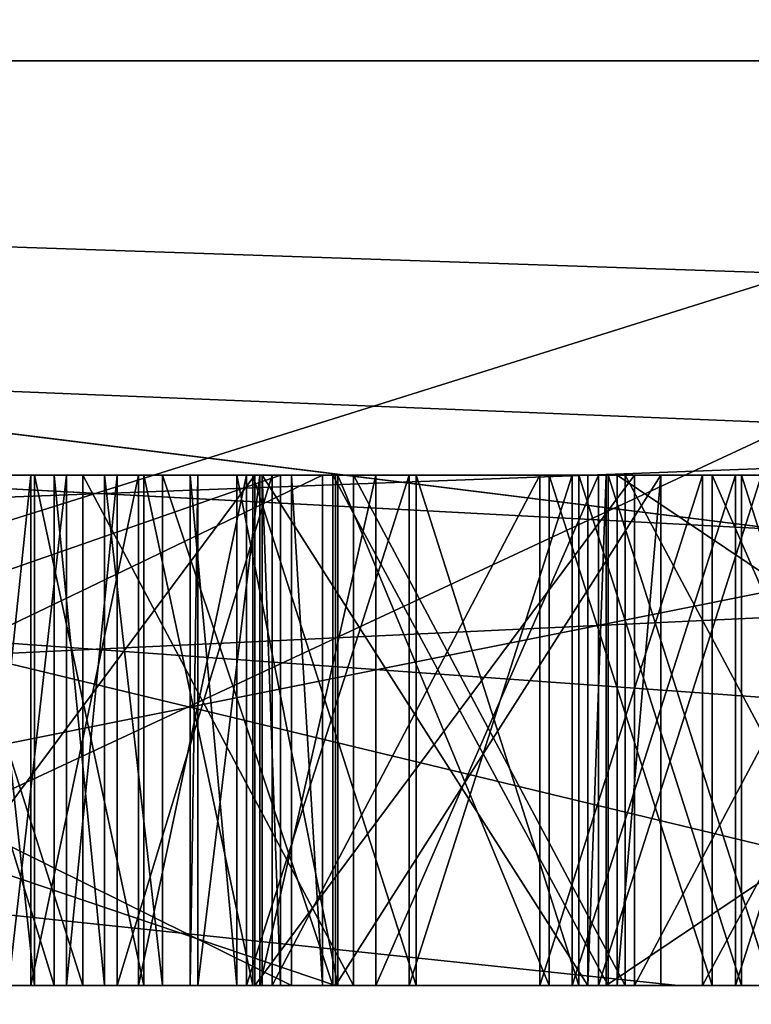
# Model space of a CAD drawing. Header units: millimetres. Extents: x -322 to 175, y 0 to 232.
# Tile 97 of 157: x 133.392 to 133.536, y 60.996 to 61.189. Entities that reach past the tile are written whole.
import ezdxf

# ---------------------------------------------------------------- set-up
doc = ezdxf.new("R2010")
doc.units = ezdxf.units.MM
doc.header["$LTSCALE"] = 65.185185
for name, color, linetype in [('288', 7, 'CONTINUOUS'), ('360', 7, 'CONTINUOUS'), ('361', 7, 'CONTINUOUS'), ('362', 7, 'CONTINUOUS'), ('363', 7, 'CONTINUOUS'), ('370', 7, 'CONTINUOUS'), ('372', 7, 'CONTINUOUS'), ('375', 7, 'CONTINUOUS'), ('376', 7, 'CONTINUOUS'), ('379', 7, 'CONTINUOUS'), ('384', 7, 'CONTINUOUS'), ('385', 7, 'CONTINUOUS'), ('386', 7, 'CONTINUOUS'), ('387', 7, 'CONTINUOUS'), ('388', 7, 'CONTINUOUS'), ('390', 7, 'CONTINUOUS'), ('391', 7, 'CONTINUOUS'), ('392', 7, 'CONTINUOUS'), ('393', 7, 'CONTINUOUS'), ('394', 7, 'CONTINUOUS'), ('396', 7, 'CONTINUOUS'), ('397', 7, 'CONTINUOUS'), ('398', 7, 'CONTINUOUS'), ('399', 7, 'CONTINUOUS'), ('426', 7, 'CONTINUOUS'), ('427', 7, 'CONTINUOUS'), ('428', 7, 'CONTINUOUS'), ('436', 7, 'CONTINUOUS'), ('437', 7, 'CONTINUOUS'), ('438', 7, 'CONTINUOUS'), ('439', 7, 'CONTINUOUS'), ('440', 7, 'CONTINUOUS'), ('441', 7, 'CONTINUOUS'), ('442', 7, 'CONTINUOUS'), ('448', 7, 'CONTINUOUS'), ('449', 7, 'CONTINUOUS'), ('450', 7, 'CONTINUOUS'), ('451', 7, 'CONTINUOUS'), ('452', 7, 'CONTINUOUS'), ('453', 7, 'CONTINUOUS'), ('454', 7, 'CONTINUOUS'), ('456', 7, 'CONTINUOUS'), ('457', 7, 'CONTINUOUS'), ('458', 7, 'CONTINUOUS'), ('459', 7, 'CONTINUOUS'), ('464', 7, 'CONTINUOUS'), ('466', 7, 'CONTINUOUS'), ('467', 7, 'CONTINUOUS'), ('468', 7, 'CONTINUOUS'), ('469', 7, 'CONTINUOUS'), ('470', 7, 'CONTINUOUS'), ('479', 7, 'CONTINUOUS'), ('480', 7, 'CONTINUOUS'), ('481', 7, 'CONTINUOUS'), ('482', 7, 'CONTINUOUS'), ('483', 7, 'CONTINUOUS'), ('484', 7, 'CONTINUOUS'), ('499', 7, 'CONTINUOUS'), ('502', 7, 'CONTINUOUS'), ('503', 7, 'CONTINUOUS'), ('504', 7, 'CONTINUOUS'), ('505', 7, 'CONTINUOUS'), ('506', 7, 'CONTINUOUS'), ('507', 7, 'CONTINUOUS'), ('508', 7, 'CONTINUOUS'), ('509', 7, 'CONTINUOUS'), ('510', 7, 'CONTINUOUS'), ('511', 7, 'CONTINUOUS'), ('669', 7, 'CONTINUOUS'), ('671', 7, 'CONTINUOUS'), ('672', 7, 'CONTINUOUS'), ('675', 7, 'CONTINUOUS'), ('677', 7, 'CONTINUOUS'), ('681', 7, 'CONTINUOUS')]:
    doc.layers.add(name, color=color, linetype=linetype)

msp = doc.modelspace()

# ---------------------------------------------------------------- linework, layer by layer
at = {"layer": '288', "color": 7, "linetype": 'CONTINUOUS', "true_color": 0xe0f2ff}
for points in [[(134.8308, 61, 11.0208), (131.25, 61), (134.26033, 61, 10.24035), (134.8308, 61, 11.0208)], [(134.26033, 61, 10.24035), (131.25, 61), (131.78518, 61, 4.56314), (134.26033, 61, 10.24035)], [(133.67032, 61, -11.34236), (132.17968, 61, -9.07945), (132.00764, 61, -8.46066), (133.67032, 61, -11.34236)], [(133.81952, 61, -11.75552), (132.17968, 61, -9.07945), (133.67032, 61, -11.34236), (133.81952, 61, -11.75552)], [(132.17968, 61, 9.07946), (133.81952, 61, 11.75552), (133.2142, 61, 10.65573), (132.17968, 61, 9.07946)], [(132.83287, 61, -7.60865), (133.29351, 61, -8.51213), (133.5213, 61, -9.00302), (132.83287, 61, -7.60865)], [(133.2142, 61, 10.65573), (133.81952, 61, 11.75552), (137.65151, 61, 15.58277), (133.2142, 61, 10.65573)], [(133.29351, 61, -8.51213), (134.8308, 61, -11.0208), (133.5213, 61, -9.00302), (133.29351, 61, -8.51213)], [(133.5213, 61, -9.00302), (134.8308, 61, -11.0208), (134.32269, 61, -10.33557), (133.5213, 61, -9.00302)]]:
    msp.add_3dface(points, dxfattribs=at)
at = {"layer": '360', "color": 7, "linetype": 'CONTINUOUS', "true_color": 0xe0f2ff}
for points in [[(132.25, 60), (131.25, 61), (134.8308, 61, 11.0208), (132.25, 60)], [(132.25, 60), (134.8308, 61, 11.0208), (135.63984, 59.99999, 10.43304), (132.25, 60)]]:
    msp.add_3dface(points, dxfattribs=at)
at = {"layer": '361', "color": 7, "linetype": 'CONTINUOUS', "true_color": 0xe0f2ff}
for points in [[(132.25, 60), (135.63985, 59.99999, -10.43305), (131.25, 61), (132.25, 60)], [(131.25, 61), (135.63985, 59.99999, -10.43305), (131.4808, 61, -2.933), (131.25, 61)], [(135.63985, 59.99999, -10.43305), (132.16759, 61, -5.79378), (131.4808, 61, -2.933), (135.63985, 59.99999, -10.43305)], [(135.63985, 59.99999, -10.43305), (133.29351, 61, -8.51213), (132.16759, 61, -5.79378), (135.63985, 59.99999, -10.43305)], [(135.63985, 59.99999, -10.43305), (134.8308, 61, -11.0208), (133.29351, 61, -8.51213), (135.63985, 59.99999, -10.43305)]]:
    msp.add_3dface(points, dxfattribs=at)
at = {"layer": '362', "color": 7, "linetype": 'CONTINUOUS', "true_color": 0xe0f2ff}
for points in [[(130, 61), (129.5, 60.5), (133.41499, 60.50001, 12.04938), (130, 61)], [(130.24619, 61, 3.1285), (130, 61), (133.41499, 60.50001, 12.04938), (130.24619, 61, 3.1285)], [(130.97876, 61, 6.18004), (130.24619, 61, 3.1285), (133.41499, 60.50001, 12.04938), (130.97876, 61, 6.18004)], [(132.17968, 61, 9.07946), (130.97876, 61, 6.18004), (133.41499, 60.50001, 12.04938), (132.17968, 61, 9.07946)], [(133.81952, 61, 11.75552), (132.17968, 61, 9.07946), (133.41499, 60.50001, 12.04938), (133.81952, 61, 11.75552)], [(133.81952, 61, 11.75552), (133.41499, 60.50001, 12.04938), (143.66495, 60.50001, 19.49659), (133.81952, 61, 11.75552)]]:
    msp.add_3dface(points, dxfattribs=at)
at = {"layer": '363', "color": 7, "linetype": 'CONTINUOUS', "true_color": 0xe0f2ff}
for points in [[(132.17968, 61, -9.07945), (133.81952, 61, -11.75552), (129.5, 60.5), (132.17968, 61, -9.07945)], [(133.81952, 61, -11.75552), (133.41499, 60.50001, -12.04938), (129.5, 60.5), (133.81952, 61, -11.75552)], [(133.81952, 61, -11.75552), (135.85757, 61, -14.14184), (133.41499, 60.50001, -12.04938), (133.81952, 61, -11.75552)], [(135.85757, 61, -14.14184), (138.24409, 61, -16.18021), (133.41499, 60.50001, -12.04938), (135.85757, 61, -14.14184)], [(138.24409, 61, -16.18021), (140.92003, 61, -17.82005), (133.41499, 60.50001, -12.04938), (138.24409, 61, -16.18021)], [(140.92003, 61, -17.82005), (143.8194, 61, -19.02105), (133.41499, 60.50001, -12.04938), (140.92003, 61, -17.82005)], [(143.8194, 61, -19.02105), (143.66495, 60.50001, -19.49659), (133.41499, 60.50001, -12.04938), (143.8194, 61, -19.02105)]]:
    msp.add_3dface(points, dxfattribs=at)
at = {"layer": '370', "color": 7, "linetype": 'CONTINUOUS', "true_color": 0xe0f2ff}
for points in [[(131.80404, 61.18118, -3.75109), (136.9853, 61.18118, -13.25825), (133.36747, 66.11021, -5.40424), (131.80404, 61.18118, -3.75109)], [(139.64252, 61.18118, 15.42357), (132.80286, 61.18118, 7.03009), (139.72053, 66.11021, 14.14848), (139.64252, 61.18118, 15.42357)], [(139.72053, 66.11021, 14.14848), (132.80286, 61.18118, 7.03009), (133.36747, 66.11021, 5.40424), (139.72053, 66.11021, 14.14848)], [(133.36747, 66.11021, -5.40424), (136.9853, 61.18118, -13.25825), (139.72053, 66.11021, -14.14848), (133.36747, 66.11021, -5.40424)]]:
    msp.add_3dface(points, dxfattribs=at)
at = {"layer": '372', "color": 7, "linetype": 'CONTINUOUS', "true_color": 0xe0f2ff}
for points in [[(133.15293, 61, 0.32013), (133.65287, 61, 0.31248), (133.52614, 61, 0.40038), (133.15293, 61, 0.32013)], [(133.49424, 61, 0.40152), (133.15293, 61, 0.32013), (133.52614, 61, 0.40038), (133.49424, 61, 0.40152)], [(133.15293, 61, 0.32013), (133.49424, 61, 0.40152), (133.31388, 61, 0.41838), (133.15293, 61, 0.32013)], [(133.44345, 61, -0.4656), (133.43987, 61, -0.3615), (133.15639, 61, -0.47548), (133.44345, 61, -0.4656)], [(133.15639, 61, -0.47548), (133.43987, 61, -0.3615), (133.36394, 61, -0.27229), (133.15639, 61, -0.47548)], [(133.15854, 61, -0.53795), (133.30822, 61, -2.64471), (133.4542, 61, -0.77792), (133.15854, 61, -0.53795)], [(133.23707, 61, 0.25633), (133.31057, 61, 0.1927), (133.65191, 61, 0.24999), (133.23707, 61, 0.25633)], [(133.37293, 61, 0.05067), (133.40469, 61, 0.08208), (133.26639, 61, 0.08138), (133.37293, 61, 0.05067)], [(133.26639, 61, 0.08138), (133.40469, 61, 0.08208), (133.45777, 61, 0.10319), (133.26639, 61, 0.08138)], [(133.26639, 61, 0.08138), (133.45777, 61, 0.10319), (133.31057, 61, 0.1927), (133.26639, 61, 0.08138)], [(133.50762, 61, 0.77628), (133.30822, 61, 2.64471), (133.29462, 61, 0.77346), (133.50762, 61, 0.77628)], [(133.32651, 61, 0.77232), (133.50762, 61, 0.77628), (133.29462, 61, 0.77346), (133.32651, 61, 0.77232)], [(133.30822, 61, -2.64471), (133.92771, 61, -5.22413), (134.50519, 61, -5.03652), (133.30822, 61, -2.64471)], [(133.30822, 61, -2.64471), (134.50519, 61, -5.03652), (133.65824, 61, -0.52075), (133.30822, 61, -2.64471)], [(133.4542, 61, -0.77792), (133.30822, 61, -2.64471), (133.51799, 61, -0.77572), (133.4542, 61, -0.77792)], [(133.51799, 61, -0.77572), (133.30822, 61, -2.64471), (133.65824, 61, -0.52075), (133.51799, 61, -0.77572)], [(133.92771, 61, 5.22413), (133.30822, 61, 2.64471), (134.50519, 61, 5.03652), (133.92771, 61, 5.22413)], [(134.50519, 61, 5.03652), (133.30822, 61, 2.64471), (133.50762, 61, 0.77628), (134.50519, 61, 5.03652)], [(133.45777, 61, 0.10319), (133.51096, 61, 0.10346), (133.31057, 61, 0.1927), (133.45777, 61, 0.10319)], [(133.31057, 61, 0.1927), (133.51096, 61, 0.10346), (133.65191, 61, 0.24999), (133.31057, 61, 0.1927)], [(133.49424, 61, 0.40152), (133.44183, 61, 0.42424), (133.31388, 61, 0.41838), (133.49424, 61, 0.40152)], [(133.31388, 61, 0.41838), (133.44183, 61, 0.42424), (133.35715, 61, 0.43768), (133.31388, 61, 0.41838)], [(133.45372, 61, 0.75736), (133.50762, 61, 0.77628), (133.32651, 61, 0.77232), (133.45372, 61, 0.75736)], [(133.3683, 61, 0.74999), (133.45372, 61, 0.75736), (133.32651, 61, 0.77232), (133.3683, 61, 0.74999)], [(133.44183, 61, 0.42424), (133.41142, 61, 0.46702), (133.35715, 61, 0.43768), (133.44183, 61, 0.42424)], [(133.35715, 61, 0.43768), (133.41142, 61, 0.46702), (133.39016, 61, 0.46778), (133.35715, 61, 0.43768)], [(133.43987, 61, -0.3615), (133.50366, 61, -0.3593), (133.36394, 61, -0.27229), (133.43987, 61, -0.3615)], [(133.36394, 61, -0.27229), (133.50366, 61, -0.3593), (133.4384, 61, -0.27191), (133.36394, 61, -0.27229)], [(133.39908, 61, 0.71762), (133.45372, 61, 0.75736), (133.3683, 61, 0.74999), (133.39908, 61, 0.71762)], [(133.41142, 61, 0.46702), (133.40153, 61, 0.48822), (133.39016, 61, 0.46778), (133.41142, 61, 0.46702)], [(133.42034, 61, 0.71686), (133.45372, 61, 0.75736), (133.39908, 61, 0.71762), (133.42034, 61, 0.71686)], [(133.40896, 61, 0.69642), (133.42034, 61, 0.71686), (133.39908, 61, 0.71762), (133.40896, 61, 0.69642)], [(133.4384, 61, -0.27191), (133.50366, 61, -0.3593), (133.51282, 61, -0.26112), (133.4384, 61, -0.27191)], [(133.50724, 61, -0.46341), (133.65609, 61, -0.45828), (133.50366, 61, -0.3593), (133.50724, 61, -0.46341)], [(133.50366, 61, -0.3593), (133.65609, 61, -0.45828), (133.6083, 61, -0.20855), (133.50366, 61, -0.3593)], [(133.51282, 61, -0.26112), (133.50366, 61, -0.3593), (133.5659, 61, -0.24001), (133.51282, 61, -0.26112)], [(133.5659, 61, -0.24001), (133.50366, 61, -0.3593), (133.6083, 61, -0.20855), (133.5659, 61, -0.24001)], [(133.53951, 61, 0.77514), (134.50519, 61, 5.03652), (133.50762, 61, 0.77628), (133.53951, 61, 0.77514)], [(133.50939, 61, -0.52587), (133.51799, 61, -0.77572), (133.65824, 61, -0.52075), (133.50939, 61, -0.52587)], [(133.51096, 61, 0.10346), (133.56426, 61, 0.0829), (133.65191, 61, 0.24999), (133.51096, 61, 0.10346)], [(133.52614, 61, 0.40038), (133.65287, 61, 0.31248), (133.58004, 61, 0.41931), (133.52614, 61, 0.40038)]]:
    msp.add_3dface(points, dxfattribs=at)
at = {"layer": '375', "color": 7, "linetype": 'CONTINUOUS', "true_color": 0xe0f2ff}
for points in [[(130.84874, 61, -5.342), (130.49055, 61.21787, -4.75919), (136.63561, 61.21787, -14.98872), (130.84874, 61, -5.342)], [(132.00764, 61, -8.46066), (130.84874, 61, -5.342), (136.63561, 61.21787, -14.98872), (132.00764, 61, -8.46066)], [(133.2142, 61, 10.65573), (137.65151, 61, 15.58277), (131.2348, 61.21787, 7.15094), (133.2142, 61, 10.65573)], [(137.65151, 61, 15.58277), (138.60556, 61.21787, 16.53588), (131.2348, 61.21787, 7.15094), (137.65151, 61, 15.58277)], [(133.67032, 61, -11.34236), (132.00764, 61, -8.46066), (136.63561, 61.21787, -14.98872), (133.67032, 61, -11.34236)]]:
    msp.add_3dface(points, dxfattribs=at)
at = {"layer": '376', "color": 7, "linetype": 'CONTINUOUS', "true_color": 0xe0f2ff}
for points in [[(134.26033, 61, 10.24035), (131.78518, 61, 4.56314), (132.80286, 61.18118, 7.03009), (134.26033, 61, 10.24035)], [(132.83287, 61, -7.60865), (133.5213, 61, -9.00302), (131.80404, 61.18118, -3.75109), (132.83287, 61, -7.60865)], [(133.5213, 61, -9.00302), (134.32269, 61, -10.33557), (131.80404, 61.18118, -3.75109), (133.5213, 61, -9.00302)], [(134.32269, 61, -10.33557), (135.23156, 61, -11.5972), (131.80404, 61.18118, -3.75109), (134.32269, 61, -10.33557)], [(135.23156, 61, -11.5972), (136.2418, 61, -12.77943), (131.80404, 61.18118, -3.75109), (135.23156, 61, -11.5972)], [(136.2418, 61, -12.77943), (136.9853, 61.18118, -13.25825), (131.80404, 61.18118, -3.75109), (136.2418, 61, -12.77943)], [(134.26033, 61, 10.24035), (132.80286, 61.18118, 7.03009), (139.64252, 61.18118, 15.42357), (134.26033, 61, 10.24035)]]:
    msp.add_3dface(points, dxfattribs=at)
at = {"layer": '379', "color": 7, "linetype": 'CONTINUOUS', "true_color": 0xe0f2ff}
for points in [[(133.73693, 61.2, -5.28419), (133.30822, 61, -2.64471), (133.1, 61, 0), (133.73693, 61.2, -5.28419)], [(133.73693, 61.2, -5.28419), (133.1, 61, 0), (133.30822, 61, 2.64471), (133.73693, 61.2, -5.28419)], [(133.73693, 61.2, 5.28419), (133.73693, 61.2, -5.28419), (133.30822, 61, 2.64471), (133.73693, 61.2, 5.28419)], [(133.73693, 61.2, 5.28419), (133.30822, 61, 2.64471), (133.92771, 61, 5.22413), (133.73693, 61.2, 5.28419)], [(133.73693, 61.2, -5.28419), (133.92771, 61, -5.22413), (133.30822, 61, -2.64471), (133.73693, 61.2, -5.28419)]]:
    msp.add_3dface(points, dxfattribs=at)
at = {"layer": '384', "color": 7, "linetype": 'CONTINUOUS', "true_color": 0xe0f2ff}
for points in [[(133.44345, 61.1, -0.4656), (133.15639, 61.1, -0.47548), (133.24359, 61.1, -0.53502), (133.44345, 61.1, -0.4656)], [(133.15854, 61.1, -0.53795), (133.4542, 61.1, -0.77792), (133.24359, 61.1, -0.53502), (133.15854, 61.1, -0.53795)], [(133.4456, 61.1, -0.52807), (133.44345, 61.1, -0.4656), (133.24359, 61.1, -0.53502), (133.4456, 61.1, -0.52807)], [(133.4542, 61.1, -0.77792), (133.45169, 61.1, -0.70504), (133.24359, 61.1, -0.53502), (133.4542, 61.1, -0.77792)], [(133.43987, 61.1, -0.3615), (133.44345, 61.1, -0.4656), (133.50366, 61.1, -0.3593), (133.43987, 61.1, -0.3615)], [(133.50366, 61.1, -0.3593), (133.44345, 61.1, -0.4656), (133.4456, 61.1, -0.52807), (133.50366, 61.1, -0.3593)], [(133.45169, 61.1, -0.70504), (133.50366, 61.1, -0.3593), (133.4456, 61.1, -0.52807), (133.45169, 61.1, -0.70504)], [(133.4542, 61.1, -0.77792), (133.50366, 61.1, -0.3593), (133.45169, 61.1, -0.70504), (133.4542, 61.1, -0.77792)], [(133.50724, 61.1, -0.46341), (133.50366, 61.1, -0.3593), (133.4542, 61.1, -0.77792), (133.50724, 61.1, -0.46341)], [(133.50939, 61.1, -0.52587), (133.50724, 61.1, -0.46341), (133.4542, 61.1, -0.77792), (133.50939, 61.1, -0.52587)], [(133.51799, 61.1, -0.77572), (133.50939, 61.1, -0.52587), (133.4542, 61.1, -0.77792), (133.51799, 61.1, -0.77572)], [(133.65609, 61.1, -0.45828), (133.50724, 61.1, -0.46341), (133.50939, 61.1, -0.52587), (133.65609, 61.1, -0.45828)], [(133.65824, 61.1, -0.52075), (133.65609, 61.1, -0.45828), (133.50939, 61.1, -0.52587), (133.65824, 61.1, -0.52075)]]:
    msp.add_3dface(points, dxfattribs=at)
at = {"layer": '385', "color": 7, "linetype": 'CONTINUOUS', "true_color": 0xe0f2ff}
for points in [[(133.15854, 61, -0.53795), (133.4542, 61, -0.77792), (133.15854, 61.1, -0.53795), (133.15854, 61, -0.53795)], [(133.15854, 61.1, -0.53795), (133.4542, 61, -0.77792), (133.4542, 61.1, -0.77792), (133.15854, 61.1, -0.53795)]]:
    msp.add_3dface(points, dxfattribs=at)
at = {"layer": '386', "color": 7, "linetype": 'CONTINUOUS', "true_color": 0xe0f2ff}
for points in [[(133.4542, 61, -0.77792), (133.51799, 61, -0.77572), (133.51799, 61.1, -0.77572), (133.4542, 61, -0.77792)], [(133.4542, 61, -0.77792), (133.51799, 61.1, -0.77572), (133.4542, 61.1, -0.77792), (133.4542, 61, -0.77792)]]:
    msp.add_3dface(points, dxfattribs=at)
at = {"layer": '387', "color": 7, "linetype": 'CONTINUOUS', "true_color": 0xe0f2ff}
for points in [[(133.51799, 61, -0.77572), (133.50939, 61, -0.52587), (133.51799, 61.1, -0.77572), (133.51799, 61, -0.77572)], [(133.50939, 61, -0.52587), (133.50939, 61.1, -0.52587), (133.51799, 61.1, -0.77572), (133.50939, 61, -0.52587)]]:
    msp.add_3dface(points, dxfattribs=at)
at = {"layer": '388', "color": 7, "linetype": 'CONTINUOUS', "true_color": 0xe0f2ff}
for points in [[(133.50939, 61, -0.52587), (133.65824, 61, -0.52075), (133.50939, 61.1, -0.52587), (133.50939, 61, -0.52587)], [(133.65824, 61, -0.52075), (133.65824, 61.1, -0.52075), (133.50939, 61.1, -0.52587), (133.65824, 61, -0.52075)]]:
    msp.add_3dface(points, dxfattribs=at)
at = {"layer": '390', "color": 7, "linetype": 'CONTINUOUS', "true_color": 0xe0f2ff}
for points in [[(133.65609, 61, -0.45828), (133.50724, 61, -0.46341), (133.65609, 61.1, -0.45828), (133.65609, 61, -0.45828)], [(133.50724, 61, -0.46341), (133.50724, 61.1, -0.46341), (133.65609, 61.1, -0.45828), (133.50724, 61, -0.46341)]]:
    msp.add_3dface(points, dxfattribs=at)
at = {"layer": '391', "color": 7, "linetype": 'CONTINUOUS', "true_color": 0xe0f2ff}
for points in [[(133.50724, 61, -0.46341), (133.50366, 61, -0.3593), (133.50724, 61.1, -0.46341), (133.50724, 61, -0.46341)], [(133.50366, 61, -0.3593), (133.50366, 61.1, -0.3593), (133.50724, 61.1, -0.46341), (133.50366, 61, -0.3593)]]:
    msp.add_3dface(points, dxfattribs=at)
at = {"layer": '392', "color": 7, "linetype": 'CONTINUOUS', "true_color": 0xe0f2ff}
for points in [[(133.50366, 61, -0.3593), (133.43987, 61, -0.3615), (133.43987, 61.1, -0.3615), (133.50366, 61, -0.3593)], [(133.50366, 61, -0.3593), (133.43987, 61.1, -0.3615), (133.50366, 61.1, -0.3593), (133.50366, 61, -0.3593)]]:
    msp.add_3dface(points, dxfattribs=at)
at = {"layer": '393', "color": 7, "linetype": 'CONTINUOUS', "true_color": 0xe0f2ff}
for points in [[(133.43987, 61, -0.3615), (133.44345, 61, -0.4656), (133.43987, 61.1, -0.3615), (133.43987, 61, -0.3615)], [(133.44345, 61, -0.4656), (133.44345, 61.1, -0.4656), (133.43987, 61.1, -0.3615), (133.44345, 61, -0.4656)]]:
    msp.add_3dface(points, dxfattribs=at)
at = {"layer": '394', "color": 7, "linetype": 'CONTINUOUS', "true_color": 0xe0f2ff}
for points in [[(133.44345, 61, -0.4656), (133.15639, 61, -0.47548), (133.44345, 61.1, -0.4656), (133.44345, 61, -0.4656)], [(133.15639, 61, -0.47548), (133.15639, 61.1, -0.47548), (133.44345, 61.1, -0.4656), (133.15639, 61, -0.47548)]]:
    msp.add_3dface(points, dxfattribs=at)
at = {"layer": '396', "color": 7, "linetype": 'CONTINUOUS', "true_color": 0xe0f2ff}
for points in [[(133.24359, 61.1, -0.53502), (133.45169, 61.1, -0.70504), (133.24359, 61, -0.53502), (133.24359, 61.1, -0.53502)], [(133.45169, 61.1, -0.70504), (133.45169, 61, -0.70504), (133.24359, 61, -0.53502), (133.45169, 61.1, -0.70504)]]:
    msp.add_3dface(points, dxfattribs=at)
at = {"layer": '397', "color": 7, "linetype": 'CONTINUOUS', "true_color": 0xe0f2ff}
for points in [[(133.4456, 61.1, -0.52807), (133.24359, 61.1, -0.53502), (133.4456, 61, -0.52807), (133.4456, 61.1, -0.52807)], [(133.24359, 61.1, -0.53502), (133.24359, 61, -0.53502), (133.4456, 61, -0.52807), (133.24359, 61.1, -0.53502)]]:
    msp.add_3dface(points, dxfattribs=at)
at = {"layer": '398', "color": 7, "linetype": 'CONTINUOUS', "true_color": 0xe0f2ff}
for points in [[(133.45169, 61.1, -0.70504), (133.4456, 61.1, -0.52807), (133.45169, 61, -0.70504), (133.45169, 61.1, -0.70504)], [(133.45169, 61, -0.70504), (133.4456, 61.1, -0.52807), (133.4456, 61, -0.52807), (133.45169, 61, -0.70504)]]:
    msp.add_3dface(points, dxfattribs=at)
at = {"layer": '399', "color": 7, "linetype": 'CONTINUOUS', "true_color": 0xe0f2ff}
for points in [[(133.40469, 61, 0.08208), (133.37293, 61, 0.05067), (133.37293, 61.1, 0.05067), (133.40469, 61, 0.08208)], [(133.40469, 61.1, 0.08208), (133.40469, 61, 0.08208), (133.37293, 61.1, 0.05067), (133.40469, 61.1, 0.08208)]]:
    msp.add_3dface(points, dxfattribs=at)
at = {"layer": '426', "color": 7, "linetype": 'CONTINUOUS', "true_color": 0xe0f2ff}
for points in [[(133.36394, 61, -0.27229), (133.4384, 61, -0.27191), (133.4384, 61.1, -0.27191), (133.36394, 61, -0.27229)], [(133.36394, 61.1, -0.27229), (133.36394, 61, -0.27229), (133.4384, 61.1, -0.27191), (133.36394, 61.1, -0.27229)]]:
    msp.add_3dface(points, dxfattribs=at)
at = {"layer": '427', "color": 7, "linetype": 'CONTINUOUS', "true_color": 0xe0f2ff}
for points in [[(133.4384, 61, -0.27191), (133.51282, 61, -0.26112), (133.51282, 61.1, -0.26112), (133.4384, 61, -0.27191)], [(133.4384, 61.1, -0.27191), (133.4384, 61, -0.27191), (133.51282, 61.1, -0.26112), (133.4384, 61.1, -0.27191)]]:
    msp.add_3dface(points, dxfattribs=at)
at = {"layer": '428', "color": 7, "linetype": 'CONTINUOUS', "true_color": 0xe0f2ff}
for points in [[(133.51282, 61, -0.26112), (133.5659, 61, -0.24001), (133.5659, 61.1, -0.24001), (133.51282, 61, -0.26112)], [(133.51282, 61.1, -0.26112), (133.51282, 61, -0.26112), (133.5659, 61.1, -0.24001), (133.51282, 61.1, -0.26112)]]:
    msp.add_3dface(points, dxfattribs=at)
at = {"layer": '436', "color": 7, "linetype": 'CONTINUOUS', "true_color": 0xe0f2ff}
for points in [[(133.56426, 61, 0.0829), (133.51096, 61, 0.10346), (133.51096, 61.1, 0.10346), (133.56426, 61, 0.0829)], [(133.56426, 61.1, 0.0829), (133.56426, 61, 0.0829), (133.51096, 61.1, 0.10346), (133.56426, 61.1, 0.0829)]]:
    msp.add_3dface(points, dxfattribs=at)
at = {"layer": '437', "color": 7, "linetype": 'CONTINUOUS', "true_color": 0xe0f2ff}
for points in [[(133.51096, 61, 0.10346), (133.45777, 61, 0.10319), (133.45777, 61.1, 0.10319), (133.51096, 61, 0.10346)], [(133.51096, 61.1, 0.10346), (133.51096, 61, 0.10346), (133.45777, 61.1, 0.10319), (133.51096, 61.1, 0.10346)]]:
    msp.add_3dface(points, dxfattribs=at)
at = {"layer": '438', "color": 7, "linetype": 'CONTINUOUS', "true_color": 0xe0f2ff}
for points in [[(133.45777, 61, 0.10319), (133.40469, 61, 0.08208), (133.40469, 61.1, 0.08208), (133.45777, 61, 0.10319)], [(133.45777, 61, 0.10319), (133.40469, 61.1, 0.08208), (133.45777, 61.1, 0.10319), (133.45777, 61, 0.10319)]]:
    msp.add_3dface(points, dxfattribs=at)
at = {"layer": '439', "color": 7, "linetype": 'CONTINUOUS', "true_color": 0xe0f2ff}
for points in [[(133.43681, 61.1, 0.04058), (133.43681, 61, 0.04058), (133.46867, 61.1, 0.05116), (133.43681, 61.1, 0.04058)], [(133.46867, 61.1, 0.05116), (133.43681, 61, 0.04058), (133.46867, 61, 0.05116), (133.46867, 61.1, 0.05116)]]:
    msp.add_3dface(points, dxfattribs=at)
at = {"layer": '440', "color": 7, "linetype": 'CONTINUOUS', "true_color": 0xe0f2ff}
for points in [[(133.46867, 61.1, 0.05116), (133.46867, 61, 0.05116), (133.50059, 61.1, 0.05132), (133.46867, 61.1, 0.05116)], [(133.50059, 61.1, 0.05132), (133.46867, 61, 0.05116), (133.50059, 61, 0.05132), (133.50059, 61.1, 0.05132)]]:
    msp.add_3dface(points, dxfattribs=at)
at = {"layer": '441', "color": 7, "linetype": 'CONTINUOUS', "true_color": 0xe0f2ff}
for points in [[(133.50059, 61.1, 0.05132), (133.50059, 61, 0.05132), (133.53256, 61.1, 0.04107), (133.50059, 61.1, 0.05132)], [(133.53256, 61.1, 0.04107), (133.50059, 61, 0.05132), (133.53256, 61, 0.04107), (133.53256, 61.1, 0.04107)]]:
    msp.add_3dface(points, dxfattribs=at)
at = {"layer": '442', "color": 7, "linetype": 'CONTINUOUS', "true_color": 0xe0f2ff}
for points in [[(133.53256, 61.1, 0.04107), (133.53256, 61, 0.04107), (133.56458, 61.1, 0.0204), (133.53256, 61.1, 0.04107)], [(133.56458, 61.1, 0.0204), (133.53256, 61, 0.04107), (133.56458, 61, 0.0204), (133.56458, 61.1, 0.0204)]]:
    msp.add_3dface(points, dxfattribs=at)
at = {"layer": '448', "color": 7, "linetype": 'CONTINUOUS', "true_color": 0xe0f2ff}
for points in [[(133.56558, 61.1, -0.17752), (133.56558, 61, -0.17752), (133.53378, 61.1, -0.19851), (133.56558, 61.1, -0.17752)], [(133.53378, 61.1, -0.19851), (133.56558, 61, -0.17752), (133.53378, 61, -0.19851), (133.53378, 61.1, -0.19851)]]:
    msp.add_3dface(points, dxfattribs=at)
at = {"layer": '449', "color": 7, "linetype": 'CONTINUOUS', "true_color": 0xe0f2ff}
for points in [[(133.53378, 61.1, -0.19851), (133.53378, 61, -0.19851), (133.50192, 61.1, -0.20909), (133.53378, 61.1, -0.19851)], [(133.50192, 61.1, -0.20909), (133.53378, 61, -0.19851), (133.50192, 61, -0.20909), (133.50192, 61.1, -0.20909)]]:
    msp.add_3dface(points, dxfattribs=at)
at = {"layer": '450', "color": 7, "linetype": 'CONTINUOUS', "true_color": 0xe0f2ff}
for points in [[(133.50192, 61.1, -0.20909), (133.50192, 61, -0.20909), (133.47, 61.1, -0.20925), (133.50192, 61.1, -0.20909)], [(133.47, 61.1, -0.20925), (133.50192, 61, -0.20909), (133.47, 61, -0.20925), (133.47, 61.1, -0.20925)]]:
    msp.add_3dface(points, dxfattribs=at)
at = {"layer": '451', "color": 7, "linetype": 'CONTINUOUS', "true_color": 0xe0f2ff}
for points in [[(133.47, 61.1, -0.20925), (133.47, 61, -0.20925), (133.43803, 61.1, -0.199), (133.47, 61.1, -0.20925)], [(133.43803, 61.1, -0.199), (133.47, 61, -0.20925), (133.43803, 61, -0.199), (133.43803, 61.1, -0.199)]]:
    msp.add_3dface(points, dxfattribs=at)
at = {"layer": '452', "color": 7, "linetype": 'CONTINUOUS', "true_color": 0xe0f2ff}
for points in [[(133.43803, 61.1, -0.199), (133.43803, 61, -0.199), (133.41665, 61.1, -0.17827), (133.43803, 61.1, -0.199)], [(133.41665, 61.1, -0.17827), (133.43803, 61, -0.199), (133.41665, 61, -0.17827), (133.41665, 61.1, -0.17827)]]:
    msp.add_3dface(points, dxfattribs=at)
at = {"layer": '453', "color": 7, "linetype": 'CONTINUOUS', "true_color": 0xe0f2ff}
for points in [[(133.41665, 61.1, -0.17827), (133.41665, 61, -0.17827), (133.39522, 61.1, -0.14713), (133.41665, 61.1, -0.17827)], [(133.39522, 61.1, -0.14713), (133.41665, 61, -0.17827), (133.39522, 61, -0.14713), (133.39522, 61.1, -0.14713)]]:
    msp.add_3dface(points, dxfattribs=at)
at = {"layer": '454', "color": 7, "linetype": 'CONTINUOUS', "true_color": 0xe0f2ff}
for points in [[(133.39522, 61.1, -0.14713), (133.39522, 61, -0.14713), (133.38442, 61.1, -0.11594), (133.39522, 61.1, -0.14713)], [(133.38442, 61.1, -0.11594), (133.39522, 61, -0.14713), (133.38442, 61, -0.11594), (133.38442, 61.1, -0.11594)]]:
    msp.add_3dface(points, dxfattribs=at)
at = {"layer": '456', "color": 7, "linetype": 'CONTINUOUS', "true_color": 0xe0f2ff}
for points in [[(133.38405, 61.1, -0.04302), (133.38405, 61, -0.04302), (133.39452, 61.1, -0.01172), (133.38405, 61.1, -0.04302)], [(133.39452, 61.1, -0.01172), (133.38405, 61, -0.04302), (133.39452, 61, -0.01172), (133.39452, 61.1, -0.01172)]]:
    msp.add_3dface(points, dxfattribs=at)
at = {"layer": '457', "color": 7, "linetype": 'CONTINUOUS', "true_color": 0xe0f2ff}
for points in [[(133.39452, 61.1, -0.01172), (133.39452, 61, -0.01172), (133.41564, 61.1, 0.01964), (133.39452, 61.1, -0.01172)], [(133.41564, 61.1, 0.01964), (133.39452, 61, -0.01172), (133.41564, 61, 0.01964), (133.41564, 61.1, 0.01964)]]:
    msp.add_3dface(points, dxfattribs=at)
at = {"layer": '458', "color": 7, "linetype": 'CONTINUOUS', "true_color": 0xe0f2ff}
for points in [[(133.43681, 61, 0.04058), (133.43681, 61.1, 0.04058), (133.41564, 61, 0.01964), (133.43681, 61, 0.04058)], [(133.43681, 61.1, 0.04058), (133.41564, 61.1, 0.01964), (133.41564, 61, 0.01964), (133.43681, 61.1, 0.04058)]]:
    msp.add_3dface(points, dxfattribs=at)
at = {"layer": '459', "color": 7, "linetype": 'CONTINUOUS', "true_color": 0xe0f2ff}
for points in [[(133.65287, 61, 0.31248), (133.15293, 61, 0.32013), (133.65287, 61.1, 0.31248), (133.65287, 61, 0.31248)], [(133.65287, 61.1, 0.31248), (133.15293, 61, 0.32013), (133.15293, 61.1, 0.32013), (133.65287, 61.1, 0.31248)]]:
    msp.add_3dface(points, dxfattribs=at)
at = {"layer": '464', "color": 7, "linetype": 'CONTINUOUS', "true_color": 0xe0f2ff}
for points in [[(133.23707, 61, 0.25633), (133.65191, 61, 0.24999), (133.23707, 61.1, 0.25633), (133.23707, 61, 0.25633)], [(133.23707, 61.1, 0.25633), (133.65191, 61, 0.24999), (133.65191, 61.1, 0.24999), (133.23707, 61.1, 0.25633)]]:
    msp.add_3dface(points, dxfattribs=at)
at = {"layer": '466', "color": 7, "linetype": 'CONTINUOUS', "true_color": 0xe0f2ff}
for points in [[(133.40153, 61, 0.48822), (133.41142, 61, 0.46702), (133.41142, 61.1, 0.46702), (133.40153, 61, 0.48822)], [(133.40153, 61.1, 0.48822), (133.40153, 61, 0.48822), (133.41142, 61.1, 0.46702), (133.40153, 61.1, 0.48822)]]:
    msp.add_3dface(points, dxfattribs=at)
at = {"layer": '467', "color": 7, "linetype": 'CONTINUOUS', "true_color": 0xe0f2ff}
for points in [[(133.41142, 61, 0.46702), (133.44183, 61, 0.42424), (133.44183, 61.1, 0.42424), (133.41142, 61, 0.46702)], [(133.41142, 61.1, 0.46702), (133.41142, 61, 0.46702), (133.44183, 61.1, 0.42424), (133.41142, 61.1, 0.46702)]]:
    msp.add_3dface(points, dxfattribs=at)
at = {"layer": '468', "color": 7, "linetype": 'CONTINUOUS', "true_color": 0xe0f2ff}
for points in [[(133.44183, 61, 0.42424), (133.49424, 61, 0.40152), (133.49424, 61.1, 0.40152), (133.44183, 61, 0.42424)], [(133.44183, 61.1, 0.42424), (133.44183, 61, 0.42424), (133.49424, 61.1, 0.40152), (133.44183, 61.1, 0.42424)]]:
    msp.add_3dface(points, dxfattribs=at)
at = {"layer": '469', "color": 7, "linetype": 'CONTINUOUS', "true_color": 0xe0f2ff}
for points in [[(133.49424, 61, 0.40152), (133.52614, 61, 0.40038), (133.52614, 61.1, 0.40038), (133.49424, 61, 0.40152)], [(133.49424, 61.1, 0.40152), (133.49424, 61, 0.40152), (133.52614, 61.1, 0.40038), (133.49424, 61.1, 0.40152)]]:
    msp.add_3dface(points, dxfattribs=at)
at = {"layer": '470', "color": 7, "linetype": 'CONTINUOUS', "true_color": 0xe0f2ff}
for points in [[(133.52614, 61, 0.40038), (133.58004, 61, 0.41931), (133.58004, 61.1, 0.41931), (133.52614, 61, 0.40038)], [(133.52614, 61.1, 0.40038), (133.52614, 61, 0.40038), (133.58004, 61.1, 0.41931), (133.52614, 61.1, 0.40038)]]:
    msp.add_3dface(points, dxfattribs=at)
at = {"layer": '479', "color": 7, "linetype": 'CONTINUOUS', "true_color": 0xe0f2ff}
for points in [[(133.53951, 61, 0.77514), (133.50762, 61, 0.77628), (133.50762, 61.1, 0.77628), (133.53951, 61, 0.77514)], [(133.53951, 61.1, 0.77514), (133.53951, 61, 0.77514), (133.50762, 61.1, 0.77628), (133.53951, 61.1, 0.77514)]]:
    msp.add_3dface(points, dxfattribs=at)
at = {"layer": '480', "color": 7, "linetype": 'CONTINUOUS', "true_color": 0xe0f2ff}
for points in [[(133.50762, 61, 0.77628), (133.45372, 61, 0.75736), (133.45372, 61.1, 0.75736), (133.50762, 61, 0.77628)], [(133.50762, 61.1, 0.77628), (133.50762, 61, 0.77628), (133.45372, 61.1, 0.75736), (133.50762, 61.1, 0.77628)]]:
    msp.add_3dface(points, dxfattribs=at)
at = {"layer": '481', "color": 7, "linetype": 'CONTINUOUS', "true_color": 0xe0f2ff}
for points in [[(133.45372, 61, 0.75736), (133.42034, 61, 0.71686), (133.42034, 61.1, 0.71686), (133.45372, 61, 0.75736)], [(133.45372, 61.1, 0.75736), (133.45372, 61, 0.75736), (133.42034, 61.1, 0.71686), (133.45372, 61.1, 0.75736)]]:
    msp.add_3dface(points, dxfattribs=at)
at = {"layer": '482', "color": 7, "linetype": 'CONTINUOUS', "true_color": 0xe0f2ff}
for points in [[(133.42034, 61, 0.71686), (133.40896, 61, 0.69642), (133.40896, 61.1, 0.69642), (133.42034, 61, 0.71686)], [(133.42034, 61.1, 0.71686), (133.42034, 61, 0.71686), (133.40896, 61.1, 0.69642), (133.42034, 61.1, 0.71686)]]:
    msp.add_3dface(points, dxfattribs=at)
at = {"layer": '483', "color": 7, "linetype": 'CONTINUOUS', "true_color": 0xe0f2ff}
for points in [[(133.40896, 61, 0.69642), (133.39908, 61, 0.71762), (133.39908, 61.1, 0.71762), (133.40896, 61, 0.69642)], [(133.40896, 61.1, 0.69642), (133.40896, 61, 0.69642), (133.39908, 61.1, 0.71762), (133.40896, 61.1, 0.69642)]]:
    msp.add_3dface(points, dxfattribs=at)
at = {"layer": '484', "color": 7, "linetype": 'CONTINUOUS', "true_color": 0xe0f2ff}
for points in [[(133.39908, 61, 0.71762), (133.3683, 61, 0.74999), (133.3683, 61.1, 0.74999), (133.39908, 61, 0.71762)], [(133.39908, 61.1, 0.71762), (133.39908, 61, 0.71762), (133.3683, 61.1, 0.74999), (133.39908, 61.1, 0.71762)]]:
    msp.add_3dface(points, dxfattribs=at)
at = {"layer": '499', "color": 7, "linetype": 'CONTINUOUS', "true_color": 0xe0f2ff}
for points in [[(133.39016, 61, 0.46778), (133.40153, 61, 0.48822), (133.40153, 61.1, 0.48822), (133.39016, 61, 0.46778)], [(133.39016, 61, 0.46778), (133.40153, 61.1, 0.48822), (133.39016, 61.1, 0.46778), (133.39016, 61, 0.46778)]]:
    msp.add_3dface(points, dxfattribs=at)
at = {"layer": '502', "color": 7, "linetype": 'CONTINUOUS', "true_color": 0xe0f2ff}
for points in [[(133.57164, 61.1, 0.48215), (133.57164, 61, 0.48215), (133.528, 61.1, 0.45243), (133.57164, 61.1, 0.48215)], [(133.528, 61.1, 0.45243), (133.57164, 61, 0.48215), (133.528, 61, 0.45243), (133.528, 61.1, 0.45243)]]:
    msp.add_3dface(points, dxfattribs=at)
at = {"layer": '503', "color": 7, "linetype": 'CONTINUOUS', "true_color": 0xe0f2ff}
for points in [[(133.528, 61.1, 0.45243), (133.528, 61, 0.45243), (133.4961, 61.1, 0.45357), (133.528, 61.1, 0.45243)], [(133.4961, 61.1, 0.45357), (133.528, 61, 0.45243), (133.4961, 61, 0.45357), (133.4961, 61.1, 0.45357)]]:
    msp.add_3dface(points, dxfattribs=at)
at = {"layer": '504', "color": 7, "linetype": 'CONTINUOUS', "true_color": 0xe0f2ff}
for points in [[(133.4961, 61.1, 0.45357), (133.4961, 61, 0.45357), (133.45469, 61.1, 0.48632), (133.4961, 61.1, 0.45357)], [(133.45469, 61.1, 0.48632), (133.4961, 61, 0.45357), (133.45469, 61, 0.48632), (133.45469, 61.1, 0.48632)]]:
    msp.add_3dface(points, dxfattribs=at)
at = {"layer": '505', "color": 7, "linetype": 'CONTINUOUS', "true_color": 0xe0f2ff}
for points in [[(133.45469, 61.1, 0.48632), (133.45469, 61, 0.48632), (133.43491, 61.1, 0.52872), (133.45469, 61.1, 0.48632)], [(133.43491, 61.1, 0.52872), (133.45469, 61, 0.48632), (133.43491, 61, 0.52872), (133.43491, 61.1, 0.52872)]]:
    msp.add_3dface(points, dxfattribs=at)
at = {"layer": '506', "color": 7, "linetype": 'CONTINUOUS', "true_color": 0xe0f2ff}
for points in [[(133.43491, 61.1, 0.52872), (133.43491, 61, 0.52872), (133.42577, 61.1, 0.57074), (133.43491, 61.1, 0.52872)], [(133.42577, 61.1, 0.57074), (133.43491, 61, 0.52872), (133.42577, 61, 0.57074), (133.42577, 61.1, 0.57074)]]:
    msp.add_3dface(points, dxfattribs=at)
at = {"layer": '507', "color": 7, "linetype": 'CONTINUOUS', "true_color": 0xe0f2ff}
for points in [[(133.42577, 61.1, 0.57074), (133.42577, 61, 0.57074), (133.42725, 61.1, 0.61238), (133.42577, 61.1, 0.57074)], [(133.42725, 61.1, 0.61238), (133.42577, 61, 0.57074), (133.42725, 61, 0.61238), (133.42725, 61.1, 0.61238)]]:
    msp.add_3dface(points, dxfattribs=at)
at = {"layer": '508', "color": 7, "linetype": 'CONTINUOUS', "true_color": 0xe0f2ff}
for points in [[(133.42725, 61.1, 0.61238), (133.42725, 61, 0.61238), (133.43937, 61.1, 0.65364), (133.42725, 61.1, 0.61238)], [(133.43937, 61.1, 0.65364), (133.42725, 61, 0.61238), (133.43937, 61, 0.65364), (133.43937, 61.1, 0.65364)]]:
    msp.add_3dface(points, dxfattribs=at)
at = {"layer": '509', "color": 7, "linetype": 'CONTINUOUS', "true_color": 0xe0f2ff}
for points in [[(133.43937, 61.1, 0.65364), (133.43937, 61, 0.65364), (133.46212, 61.1, 0.69452), (133.43937, 61.1, 0.65364)], [(133.46212, 61.1, 0.69452), (133.43937, 61, 0.65364), (133.46212, 61, 0.69452), (133.46212, 61.1, 0.69452)]]:
    msp.add_3dface(points, dxfattribs=at)
at = {"layer": '510', "color": 7, "linetype": 'CONTINUOUS', "true_color": 0xe0f2ff}
for points in [[(133.46212, 61.1, 0.69452), (133.46212, 61, 0.69452), (133.50576, 61.1, 0.72423), (133.46212, 61.1, 0.69452)], [(133.50576, 61.1, 0.72423), (133.46212, 61, 0.69452), (133.50576, 61, 0.72423), (133.50576, 61.1, 0.72423)]]:
    msp.add_3dface(points, dxfattribs=at)
at = {"layer": '511', "color": 7, "linetype": 'CONTINUOUS', "true_color": 0xe0f2ff}
for points in [[(133.50576, 61.1, 0.72423), (133.50576, 61, 0.72423), (133.53766, 61.1, 0.72309), (133.50576, 61.1, 0.72423)], [(133.53766, 61.1, 0.72309), (133.50576, 61, 0.72423), (133.53766, 61, 0.72309), (133.53766, 61.1, 0.72309)]]:
    msp.add_3dface(points, dxfattribs=at)
at = {"layer": '669', "color": 7, "linetype": 'CONTINUOUS', "true_color": 0xe0f2ff}
msp.add_3dface([(133.24359, 61, -0.53502), (133.45169, 61, -0.70504), (133.4456, 61, -0.52807), (133.24359, 61, -0.53502)], dxfattribs=at)
at = {"layer": '671', "color": 7, "linetype": 'CONTINUOUS', "true_color": 0xe0f2ff}
for points in [[(133.59718, 61, -0.11485), (133.59681, 61, -0.04194), (133.38405, 61, -0.04302), (133.59718, 61, -0.11485)], [(133.38405, 61, -0.04302), (133.59681, 61, -0.04194), (133.39452, 61, -0.01172), (133.38405, 61, -0.04302)], [(133.38442, 61, -0.11594), (133.59718, 61, -0.11485), (133.38405, 61, -0.04302), (133.38442, 61, -0.11594)], [(133.5867, 61, -0.14616), (133.59718, 61, -0.11485), (133.38442, 61, -0.11594), (133.5867, 61, -0.14616)], [(133.39522, 61, -0.14713), (133.5867, 61, -0.14616), (133.38442, 61, -0.11594), (133.39522, 61, -0.14713)], [(133.59681, 61, -0.04194), (133.58601, 61, -0.01074), (133.39452, 61, -0.01172), (133.59681, 61, -0.04194)], [(133.39452, 61, -0.01172), (133.58601, 61, -0.01074), (133.41564, 61, 0.01964), (133.39452, 61, -0.01172)], [(133.56558, 61, -0.17752), (133.5867, 61, -0.14616), (133.39522, 61, -0.14713), (133.56558, 61, -0.17752)], [(133.41665, 61, -0.17827), (133.56558, 61, -0.17752), (133.39522, 61, -0.14713), (133.41665, 61, -0.17827)], [(133.56458, 61, 0.0204), (133.43681, 61, 0.04058), (133.41564, 61, 0.01964), (133.56458, 61, 0.0204)], [(133.58601, 61, -0.01074), (133.56458, 61, 0.0204), (133.41564, 61, 0.01964), (133.58601, 61, -0.01074)], [(133.53378, 61, -0.19851), (133.56558, 61, -0.17752), (133.41665, 61, -0.17827), (133.53378, 61, -0.19851)], [(133.43803, 61, -0.199), (133.53378, 61, -0.19851), (133.41665, 61, -0.17827), (133.43803, 61, -0.199)], [(133.46867, 61, 0.05116), (133.43681, 61, 0.04058), (133.53256, 61, 0.04107), (133.46867, 61, 0.05116)], [(133.53256, 61, 0.04107), (133.43681, 61, 0.04058), (133.56458, 61, 0.0204), (133.53256, 61, 0.04107)], [(133.50192, 61, -0.20909), (133.53378, 61, -0.19851), (133.43803, 61, -0.199), (133.50192, 61, -0.20909)], [(133.47, 61, -0.20925), (133.50192, 61, -0.20909), (133.43803, 61, -0.199), (133.47, 61, -0.20925)], [(133.50059, 61, 0.05132), (133.46867, 61, 0.05116), (133.53256, 61, 0.04107), (133.50059, 61, 0.05132)]]:
    msp.add_3dface(points, dxfattribs=at)
at = {"layer": '672', "color": 7, "linetype": 'CONTINUOUS', "true_color": 0xe0f2ff}
for points in [[(133.43491, 61, 0.52872), (133.6065, 61, 0.56429), (133.42577, 61, 0.57074), (133.43491, 61, 0.52872)], [(133.42577, 61, 0.57074), (133.6065, 61, 0.56429), (133.60799, 61, 0.60593), (133.42577, 61, 0.57074)], [(133.42725, 61, 0.61238), (133.42577, 61, 0.57074), (133.60799, 61, 0.60593), (133.42725, 61, 0.61238)], [(133.43937, 61, 0.65364), (133.42725, 61, 0.61238), (133.59885, 61, 0.64795), (133.43937, 61, 0.65364)], [(133.59885, 61, 0.64795), (133.42725, 61, 0.61238), (133.60799, 61, 0.60593), (133.59885, 61, 0.64795)], [(133.59439, 61, 0.52303), (133.6065, 61, 0.56429), (133.43491, 61, 0.52872), (133.59439, 61, 0.52303)], [(133.45469, 61, 0.48632), (133.59439, 61, 0.52303), (133.43491, 61, 0.52872), (133.45469, 61, 0.48632)], [(133.46212, 61, 0.69452), (133.43937, 61, 0.65364), (133.57907, 61, 0.69035), (133.46212, 61, 0.69452)], [(133.57907, 61, 0.69035), (133.43937, 61, 0.65364), (133.59885, 61, 0.64795), (133.57907, 61, 0.69035)], [(133.57164, 61, 0.48215), (133.59439, 61, 0.52303), (133.45469, 61, 0.48632), (133.57164, 61, 0.48215)], [(133.4961, 61, 0.45357), (133.57164, 61, 0.48215), (133.45469, 61, 0.48632), (133.4961, 61, 0.45357)], [(133.50576, 61, 0.72423), (133.46212, 61, 0.69452), (133.53766, 61, 0.72309), (133.50576, 61, 0.72423)], [(133.53766, 61, 0.72309), (133.46212, 61, 0.69452), (133.57907, 61, 0.69035), (133.53766, 61, 0.72309)], [(133.528, 61, 0.45243), (133.57164, 61, 0.48215), (133.4961, 61, 0.45357), (133.528, 61, 0.45243)]]:
    msp.add_3dface(points, dxfattribs=at)
at = {"layer": '675', "color": 7, "linetype": 'CONTINUOUS', "true_color": 0xe0f2ff}
for points in [[(133.38495, 61.1, -0.2201), (133.36394, 61.1, -0.27229), (133.4384, 61.1, -0.27191), (133.38495, 61.1, -0.2201)], [(133.40469, 61.1, 0.08208), (133.37293, 61.1, 0.05067), (133.39452, 61.1, -0.01172), (133.40469, 61.1, 0.08208)], [(133.37293, 61.1, 0.05067), (133.38405, 61.1, -0.04302), (133.39452, 61.1, -0.01172), (133.37293, 61.1, 0.05067)], [(133.38495, 61.1, -0.2201), (133.39522, 61.1, -0.14713), (133.38442, 61.1, -0.11594), (133.38495, 61.1, -0.2201)], [(133.38495, 61.1, -0.2201), (133.4384, 61.1, -0.27191), (133.39522, 61.1, -0.14713), (133.38495, 61.1, -0.2201)], [(133.40469, 61.1, 0.08208), (133.39452, 61.1, -0.01172), (133.41564, 61.1, 0.01964), (133.40469, 61.1, 0.08208)], [(133.4384, 61.1, -0.27191), (133.41665, 61.1, -0.17827), (133.39522, 61.1, -0.14713), (133.4384, 61.1, -0.27191)], [(133.45777, 61.1, 0.10319), (133.40469, 61.1, 0.08208), (133.43681, 61.1, 0.04058), (133.45777, 61.1, 0.10319)], [(133.43681, 61.1, 0.04058), (133.40469, 61.1, 0.08208), (133.41564, 61.1, 0.01964), (133.43681, 61.1, 0.04058)], [(133.4384, 61.1, -0.27191), (133.43803, 61.1, -0.199), (133.41665, 61.1, -0.17827), (133.4384, 61.1, -0.27191)], [(133.45777, 61.1, 0.10319), (133.43681, 61.1, 0.04058), (133.46867, 61.1, 0.05116), (133.45777, 61.1, 0.10319)], [(133.4384, 61.1, -0.27191), (133.47, 61.1, -0.20925), (133.43803, 61.1, -0.199), (133.4384, 61.1, -0.27191)], [(133.4384, 61.1, -0.27191), (133.51282, 61.1, -0.26112), (133.47, 61.1, -0.20925), (133.4384, 61.1, -0.27191)], [(133.51096, 61.1, 0.10346), (133.45777, 61.1, 0.10319), (133.50059, 61.1, 0.05132), (133.51096, 61.1, 0.10346)], [(133.45777, 61.1, 0.10319), (133.46867, 61.1, 0.05116), (133.50059, 61.1, 0.05132), (133.45777, 61.1, 0.10319)], [(133.51282, 61.1, -0.26112), (133.50192, 61.1, -0.20909), (133.47, 61.1, -0.20925), (133.51282, 61.1, -0.26112)], [(133.51096, 61.1, 0.10346), (133.50059, 61.1, 0.05132), (133.53256, 61.1, 0.04107), (133.51096, 61.1, 0.10346)], [(133.51282, 61.1, -0.26112), (133.53378, 61.1, -0.19851), (133.50192, 61.1, -0.20909), (133.51282, 61.1, -0.26112)], [(133.56426, 61.1, 0.0829), (133.51096, 61.1, 0.10346), (133.53256, 61.1, 0.04107), (133.56426, 61.1, 0.0829)], [(133.51282, 61.1, -0.26112), (133.5659, 61.1, -0.24001), (133.53378, 61.1, -0.19851), (133.51282, 61.1, -0.26112)], [(133.56426, 61.1, 0.0829), (133.53256, 61.1, 0.04107), (133.56458, 61.1, 0.0204), (133.56426, 61.1, 0.0829)], [(133.5659, 61.1, -0.24001), (133.56558, 61.1, -0.17752), (133.53378, 61.1, -0.19851), (133.5659, 61.1, -0.24001)]]:
    msp.add_3dface(points, dxfattribs=at)
at = {"layer": '677', "color": 7, "linetype": 'CONTINUOUS', "true_color": 0xe0f2ff}
for points in [[(133.65287, 61.1, 0.31248), (133.15293, 61.1, 0.32013), (133.65191, 61.1, 0.24999), (133.65287, 61.1, 0.31248)], [(133.15293, 61.1, 0.32013), (133.23707, 61.1, 0.25633), (133.65191, 61.1, 0.24999), (133.15293, 61.1, 0.32013)]]:
    msp.add_3dface(points, dxfattribs=at)
at = {"layer": '681', "color": 7, "linetype": 'CONTINUOUS', "true_color": 0xe0f2ff}
for points in [[(133.39908, 61.1, 0.71762), (133.3683, 61.1, 0.74999), (133.38473, 61.1, 0.6139), (133.39908, 61.1, 0.71762)], [(133.39016, 61.1, 0.46778), (133.39908, 61.1, 0.71762), (133.38473, 61.1, 0.6139), (133.39016, 61.1, 0.46778)], [(133.40153, 61.1, 0.48822), (133.39908, 61.1, 0.71762), (133.39016, 61.1, 0.46778), (133.40153, 61.1, 0.48822)], [(133.40153, 61.1, 0.48822), (133.40896, 61.1, 0.69642), (133.39908, 61.1, 0.71762), (133.40153, 61.1, 0.48822)], [(133.40153, 61.1, 0.48822), (133.41142, 61.1, 0.46702), (133.40896, 61.1, 0.69642), (133.40153, 61.1, 0.48822)], [(133.41142, 61.1, 0.46702), (133.42034, 61.1, 0.71686), (133.40896, 61.1, 0.69642), (133.41142, 61.1, 0.46702)], [(133.41142, 61.1, 0.46702), (133.44183, 61.1, 0.42424), (133.42577, 61.1, 0.57074), (133.41142, 61.1, 0.46702)], [(133.42034, 61.1, 0.71686), (133.41142, 61.1, 0.46702), (133.42577, 61.1, 0.57074), (133.42034, 61.1, 0.71686)], [(133.45372, 61.1, 0.75736), (133.42034, 61.1, 0.71686), (133.43937, 61.1, 0.65364), (133.45372, 61.1, 0.75736)], [(133.42034, 61.1, 0.71686), (133.42577, 61.1, 0.57074), (133.42725, 61.1, 0.61238), (133.42034, 61.1, 0.71686)], [(133.42034, 61.1, 0.71686), (133.42725, 61.1, 0.61238), (133.43937, 61.1, 0.65364), (133.42034, 61.1, 0.71686)], [(133.44183, 61.1, 0.42424), (133.43491, 61.1, 0.52872), (133.42577, 61.1, 0.57074), (133.44183, 61.1, 0.42424)], [(133.44183, 61.1, 0.42424), (133.45469, 61.1, 0.48632), (133.43491, 61.1, 0.52872), (133.44183, 61.1, 0.42424)], [(133.45372, 61.1, 0.75736), (133.43937, 61.1, 0.65364), (133.46212, 61.1, 0.69452), (133.45372, 61.1, 0.75736)], [(133.44183, 61.1, 0.42424), (133.49424, 61.1, 0.40152), (133.45469, 61.1, 0.48632), (133.44183, 61.1, 0.42424)], [(133.50762, 61.1, 0.77628), (133.45372, 61.1, 0.75736), (133.50576, 61.1, 0.72423), (133.50762, 61.1, 0.77628)], [(133.45372, 61.1, 0.75736), (133.46212, 61.1, 0.69452), (133.50576, 61.1, 0.72423), (133.45372, 61.1, 0.75736)], [(133.49424, 61.1, 0.40152), (133.4961, 61.1, 0.45357), (133.45469, 61.1, 0.48632), (133.49424, 61.1, 0.40152)], [(133.49424, 61.1, 0.40152), (133.52614, 61.1, 0.40038), (133.4961, 61.1, 0.45357), (133.49424, 61.1, 0.40152)], [(133.52614, 61.1, 0.40038), (133.528, 61.1, 0.45243), (133.4961, 61.1, 0.45357), (133.52614, 61.1, 0.40038)], [(133.50762, 61.1, 0.77628), (133.50576, 61.1, 0.72423), (133.53766, 61.1, 0.72309), (133.50762, 61.1, 0.77628)], [(133.53951, 61.1, 0.77514), (133.50762, 61.1, 0.77628), (133.53766, 61.1, 0.72309), (133.53951, 61.1, 0.77514)], [(133.52614, 61.1, 0.40038), (133.58004, 61.1, 0.41931), (133.528, 61.1, 0.45243), (133.52614, 61.1, 0.40038)], [(133.58004, 61.1, 0.41931), (133.57164, 61.1, 0.48215), (133.528, 61.1, 0.45243), (133.58004, 61.1, 0.41931)]]:
    msp.add_3dface(points, dxfattribs=at)

doc.saveas('drawing.dxf')
